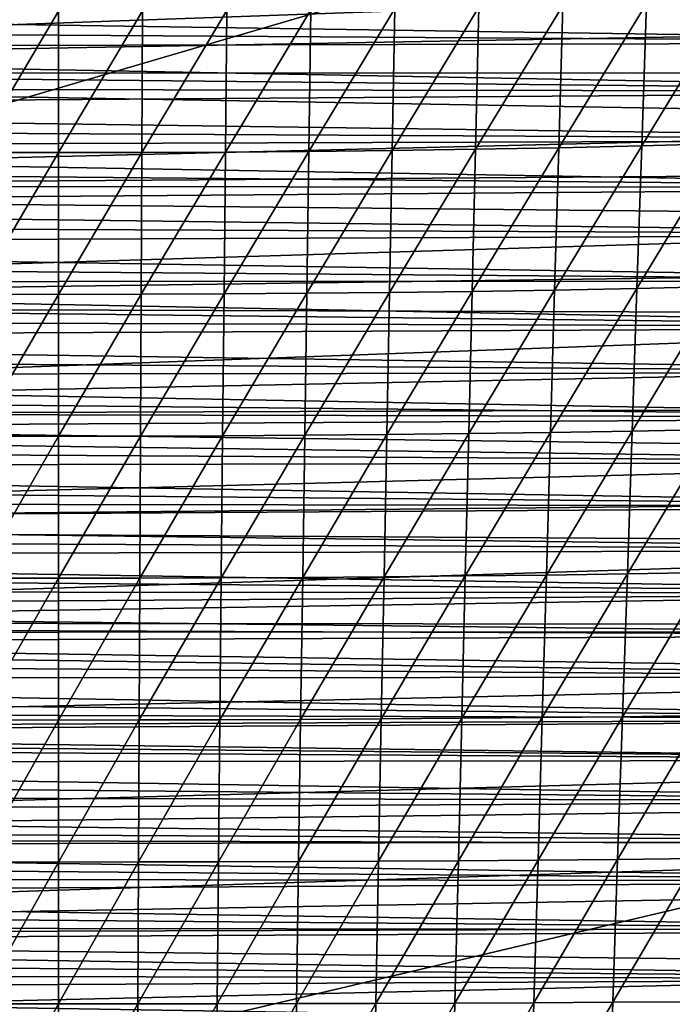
# Model space of a CAD drawing. Header units: metres. Extents: x -26 to 26, y -147 to 24.
# Tile 167 of 254: x -0.41 to 6.55, y -68.05 to -57.54. Entities that reach past the tile are written whole.
import ezdxf

# ---------------------------------------------------------------- set-up
doc = ezdxf.new("R2010")
doc.units = ezdxf.units.M
doc.layers.add('solid_12_411_052_XXX', color=7, linetype='CONTINUOUS')

msp = doc.modelspace()

# ---------------------------------------------------------------- linework, layer by layer
at = {"layer": 'solid_12_411_052_XXX'}
for points in [[(19.710333, -52.491505, 121.330444), (-19.710291, -52.491505, 121.330444), (-19.434074, -63.966743, 121.330444)], [(19.433222, -64.001778, 121.330444), (19.710333, -52.491505, 121.330444), (-19.434074, -63.966743, 121.330444)], [(14.997092, -57.036137, 161.645844), (-15.000226, -56.823009, 161.645828), (-14.980981, -58.11084, 161.64595)], [(14.997092, -57.036137, 161.645844), (-14.980981, -58.11084, 161.64595), (14.989066, -57.574253, 161.645889)], [(12.306875, -57.255833, 155.129654), (12.299729, -57.783497, 155.13443), (-12.304729, -57.41301, 155.131073)], [(7.167216, -57.33979, 100.420769), (7.109499, -58.862713, 100.527077), (6.224722, -58.887085, 100.407661)], [(6.275037, -57.367336, 100.300423), (7.167216, -57.33979, 100.420769), (6.224722, -58.887085, 100.407661)], [(12.299729, -57.783497, 155.13443), (-12.301814, -57.628242, 155.133026), (-12.304729, -57.41301, 155.131073)], [(-0.898043, -57.44709, 99.922333), (0.000021, -57.448769, 99.914948), (-0.890939, -58.957653, 100.032669)], [(0.000021, -57.448769, 99.914948), (0.00002, -58.959126, 100.025375), (-0.890939, -58.957653, 100.032669)], [(0.898085, -57.447113, 99.92234), (0.89098, -58.957649, 100.032684), (0.00002, -58.959126, 100.025375)], [(0.000021, -57.448769, 99.914948), (0.898085, -57.447113, 99.92234), (0.00002, -58.959126, 100.025375)], [(1.795972, -57.442127, 99.944969), (1.781753, -58.953236, 100.055069), (0.89098, -58.957649, 100.032684)], [(0.898085, -57.447113, 99.92234), (1.795972, -57.442127, 99.944969), (0.89098, -58.957649, 100.032684)], [(2.693465, -57.433811, 99.983566), (2.672113, -58.945881, 100.093307), (1.781753, -58.953236, 100.055069)], [(1.795972, -57.442127, 99.944969), (2.693465, -57.433811, 99.983566), (1.781753, -58.953236, 100.055069)], [(3.590337, -57.422161, 100.038437), (3.56182, -58.935574, 100.147713), (2.672113, -58.945881, 100.093307)], [(2.693465, -57.433811, 99.983566), (3.590337, -57.422161, 100.038437), (2.672113, -58.945881, 100.093307)], [(4.48639, -57.407192, 100.109398), (4.450665, -58.922333, 100.218086), (3.56182, -58.935574, 100.147713)], [(3.590337, -57.422161, 100.038437), (4.48639, -57.407192, 100.109398), (3.56182, -58.935574, 100.147713)], [(5.381387, -57.388832, 100.196594), (5.338401, -58.906097, 100.304604), (4.450665, -58.922333, 100.218086)], [(4.48639, -57.407192, 100.109398), (5.381387, -57.388832, 100.196594), (4.450665, -58.922333, 100.218086)], [(6.275037, -57.367336, 100.300423), (6.224722, -58.887085, 100.407661), (5.338401, -58.906097, 100.304604)], [(5.381387, -57.388832, 100.196594), (6.275037, -57.367336, 100.300423), (5.338401, -58.906097, 100.304604)], [(14.989066, -57.574253, 161.645889), (-14.980981, -58.11084, 161.64595), (14.981076, -58.106422, 161.64595)], [(12.299729, -57.783497, 155.13443), (-12.298918, -57.842506, 155.134964), (-12.301814, -57.628242, 155.133026)], [(12.299729, -57.783497, 155.13443), (12.292698, -58.30513, 155.139145), (-12.298918, -57.842506, 155.134964)], [(12.292698, -58.30513, 155.139145), (-12.29604, -58.055809, 155.136887), (-12.298918, -57.842506, 155.134964)], [(12.292698, -58.30513, 155.139145), (-12.29318, -58.268143, 155.138809), (-12.29604, -58.055809, 155.136887)], [(14.981076, -58.106422, 161.64595), (-14.980981, -58.11084, 161.64595), (14.973123, -58.632851, 161.645996)], [(14.973123, -58.632851, 161.645996), (-14.980981, -58.11084, 161.64595), (-14.961949, -59.365479, 161.646057)], [(12.292698, -58.30513, 155.139145), (-12.290339, -58.479511, 155.140717), (-12.29318, -58.268143, 155.138809)], [(12.292698, -58.30513, 155.139145), (12.285786, -58.820606, 155.143799), (-12.290339, -58.479511, 155.140717)], [(12.285786, -58.820606, 155.143799), (-12.287515, -58.689911, 155.142624), (-12.290339, -58.479511, 155.140717)], [(14.973123, -58.632851, 161.645996), (-14.961949, -59.365479, 161.646057), (14.965208, -59.153755, 161.646042)], [(12.285786, -58.820606, 155.143799), (-12.284712, -58.899307, 155.144516), (-12.287515, -58.689911, 155.142624)], [(12.285786, -58.820606, 155.143799), (12.279006, -59.329605, 155.148407), (-12.284712, -58.899307, 155.144516)], [(12.279006, -59.329605, 155.148407), (-12.281931, -59.107655, 155.146393), (-12.284712, -58.899307, 155.144516)], [(3.56182, -58.935574, 100.147713), (3.53307, -60.451069, 100.234863), (2.650586, -60.460079, 100.18087)], [(2.672113, -58.945881, 100.093307), (3.56182, -58.935574, 100.147713), (2.650586, -60.460079, 100.18087)], [(4.450665, -58.922333, 100.218086), (4.41465, -60.439495, 100.304733), (3.53307, -60.451069, 100.234863)], [(3.56182, -58.935574, 100.147713), (4.450665, -58.922333, 100.218086), (3.53307, -60.451069, 100.234863)], [(5.338401, -58.906097, 100.304604), (5.295067, -60.425301, 100.390656), (4.41465, -60.439495, 100.304733)], [(4.450665, -58.922333, 100.218086), (5.338401, -58.906097, 100.304604), (4.41465, -60.439495, 100.304733)], [(6.224722, -58.887085, 100.407661), (6.173999, -60.40868, 100.493057), (5.295067, -60.425301, 100.390656)], [(5.338401, -58.906097, 100.304604), (6.224722, -58.887085, 100.407661), (5.295067, -60.425301, 100.390656)], [(7.109499, -58.862713, 100.527077), (7.051315, -60.387367, 100.611664), (6.173999, -60.40868, 100.493057)], [(6.224722, -58.887085, 100.407661), (7.109499, -58.862713, 100.527077), (6.173999, -60.40868, 100.493057)], [(-0.890939, -58.957653, 100.032669), (0.00002, -58.959126, 100.025375), (-0.883777, -60.470364, 100.120773)], [(0.00002, -58.959126, 100.025375), (0.00002, -60.471649, 100.113564), (-0.883777, -60.470364, 100.120773)], [(0.89098, -58.957649, 100.032684), (0.883817, -60.470364, 100.120789), (0.00002, -60.471649, 100.113564)], [(0.00002, -58.959126, 100.025375), (0.89098, -58.957649, 100.032684), (0.00002, -60.471649, 100.113564)], [(1.781753, -58.953236, 100.055069), (1.767418, -60.466507, 100.142952), (0.883817, -60.470364, 100.120789)], [(0.89098, -58.957649, 100.032684), (1.781753, -58.953236, 100.055069), (0.883817, -60.470364, 100.120789)], [(2.672113, -58.945881, 100.093307), (2.650586, -60.460079, 100.18087), (1.767418, -60.466507, 100.142952)], [(1.781753, -58.953236, 100.055069), (2.672113, -58.945881, 100.093307), (1.767418, -60.466507, 100.142952)], [(12.279006, -59.329605, 155.148407), (-12.279171, -59.314972, 155.14827), (-12.281931, -59.107655, 155.146393)], [(14.965208, -59.153755, 161.646042), (-14.961949, -59.365479, 161.646057), (14.957333, -59.669346, 161.646088)], [(12.279006, -59.329605, 155.148407), (-12.276432, -59.521271, 155.150131), (-12.279171, -59.314972, 155.14827)], [(12.279006, -59.329605, 155.148407), (12.27235, -59.832344, 155.152954), (-12.276432, -59.521271, 155.150131)], [(14.957333, -59.669346, 161.646088), (-14.961949, -59.365479, 161.646057), (-14.943155, -60.589832, 161.646164)], [(12.27235, -59.832344, 155.152954), (-12.273713, -59.726566, 155.151993), (-12.276432, -59.521271, 155.150131)], [(14.957333, -59.669346, 161.646088), (-14.943155, -60.589832, 161.646164), (14.9495, -60.17984, 161.646133)], [(12.27235, -59.832344, 155.152954), (-12.271013, -59.930878, 155.153839), (-12.273713, -59.726566, 155.151993)], [(12.27235, -59.832344, 155.152954), (12.265806, -60.329105, 155.15744), (-12.271013, -59.930878, 155.153839)], [(12.265806, -60.329105, 155.15744), (-12.268332, -60.134212, 155.155685), (-12.271013, -59.930878, 155.153839)], [(14.9495, -60.17984, 161.646133), (-14.943155, -60.589832, 161.646164), (14.94171, -60.685299, 161.646179)], [(12.265806, -60.329105, 155.15744), (-12.26567, -60.33659, 155.157501), (-12.268332, -60.134212, 155.155685)], [(12.265806, -60.329105, 155.15744), (12.259363, -60.820156, 155.16188), (-12.26567, -60.33659, 155.157501)], [(12.259363, -60.820156, 155.16188), (-12.263024, -60.538025, 155.159332), (-12.26567, -60.33659, 155.157501)], [(6.173999, -60.40868, 100.493057), (6.122879, -61.931198, 100.5606), (5.251391, -61.945427, 100.458694)], [(5.295067, -60.425301, 100.390656), (6.173999, -60.40868, 100.493057), (5.251391, -61.945427, 100.458694)], [(7.051315, -60.387367, 100.611664), (6.992676, -61.912952, 100.678581), (6.122879, -61.931198, 100.5606)], [(6.173999, -60.40868, 100.493057), (7.051315, -60.387367, 100.611664), (6.122879, -61.931198, 100.5606)], [(-0.883777, -60.470364, 100.120773), (0.00002, -60.471649, 100.113564), (-0.876558, -61.983982, 100.190468)], [(0.00002, -60.471649, 100.113564), (0.000019, -61.985085, 100.183319), (-0.876558, -61.983982, 100.190468)], [(0.883817, -60.470364, 100.120789), (0.876597, -61.983986, 100.190468), (0.000019, -61.985085, 100.183319)], [(0.00002, -60.471649, 100.113564), (0.883817, -60.470364, 100.120789), (0.000019, -61.985085, 100.183319)], [(1.767418, -60.466507, 100.142952), (1.75297, -61.980686, 100.21244), (0.876597, -61.983986, 100.190468)], [(0.883817, -60.470364, 100.120789), (1.767418, -60.466507, 100.142952), (0.876597, -61.983986, 100.190468)], [(2.650586, -60.460079, 100.18087), (2.628889, -61.975185, 100.250092), (1.75297, -61.980686, 100.21244)], [(1.767418, -60.466507, 100.142952), (2.650586, -60.460079, 100.18087), (1.75297, -61.980686, 100.21244)], [(3.53307, -60.451069, 100.234863), (3.504092, -61.96748, 100.303757), (2.628889, -61.975185, 100.250092)], [(2.650586, -60.460079, 100.18087), (3.53307, -60.451069, 100.234863), (2.628889, -61.975185, 100.250092)], [(4.41465, -60.439495, 100.304733), (4.37835, -61.957573, 100.373238), (3.504092, -61.96748, 100.303757)], [(3.53307, -60.451069, 100.234863), (4.41465, -60.439495, 100.304733), (3.504092, -61.96748, 100.303757)], [(5.295067, -60.425301, 100.390656), (5.251391, -61.945427, 100.458694), (4.37835, -61.957573, 100.373238)], [(4.41465, -60.439495, 100.304733), (5.295067, -60.425301, 100.390656), (4.37835, -61.957573, 100.373238)], [(14.94171, -60.685299, 161.646179), (-14.943155, -60.589832, 161.646164), (-14.924593, -61.782856, 161.646286)], [(12.259363, -60.820156, 155.16188), (-12.260395, -60.738529, 155.161148), (-12.263024, -60.538025, 155.159332)], [(14.94171, -60.685299, 161.646179), (-14.924593, -61.782856, 161.646286), (14.933958, -61.185093, 161.646225)], [(12.259363, -60.820156, 155.16188), (-12.257781, -60.938122, 155.162949), (-12.260395, -60.738529, 155.161148)], [(12.259363, -60.820156, 155.16188), (12.25301, -61.305775, 155.166275), (-12.257781, -60.938122, 155.162949)], [(12.25301, -61.305775, 155.166275), (-12.255183, -61.136814, 155.164749), (-12.257781, -60.938122, 155.162949)], [(12.25301, -61.305775, 155.166275), (-12.252599, -61.334621, 155.166534), (-12.255183, -61.136814, 155.164749)], [(14.933958, -61.185093, 161.646225), (-14.924593, -61.782856, 161.646286), (14.926245, -61.679287, 161.646271)], [(12.25301, -61.305775, 155.166275), (12.246735, -61.786224, 155.170609), (-12.252599, -61.334621, 155.166534)], [(12.246735, -61.786224, 155.170609), (-12.250029, -61.531563, 155.168304), (-12.252599, -61.334621, 155.166534)], [(12.246735, -61.786224, 155.170609), (-12.247472, -61.72765, 155.17009), (-12.250029, -61.531563, 155.168304)], [(14.926245, -61.679287, 161.646271), (-14.924593, -61.782856, 161.646286), (14.918571, -62.168068, 161.646317)], [(12.246735, -61.786224, 155.170609), (-12.244927, -61.922894, 155.171844), (-12.247472, -61.72765, 155.17009)], [(14.918571, -62.168068, 161.646317), (-14.924593, -61.782856, 161.646286), (-14.906261, -62.944798, 161.646378)], [(12.246735, -61.786224, 155.170609), (12.240529, -62.261738, 155.174911), (-12.244927, -61.922894, 155.171844)], [(12.240529, -62.261738, 155.174911), (-12.242394, -62.117317, 155.173615), (-12.244927, -61.922894, 155.171844)], [(-0.876558, -61.983982, 100.190468), (0.000019, -61.985085, 100.183319), (-0.869292, -63.498199, 100.244545)], [(0.000019, -61.985085, 100.183319), (0.000019, -63.499115, 100.237457), (-0.869292, -63.498199, 100.244545)], [(0.876597, -61.983986, 100.190468), (0.86933, -63.498199, 100.244545), (0.000019, -63.499115, 100.237457)], [(0.000019, -61.985085, 100.183319), (0.876597, -61.983986, 100.190468), (0.000019, -63.499115, 100.237457)], [(1.75297, -61.980686, 100.21244), (1.738428, -63.495449, 100.26638), (0.86933, -63.498199, 100.244545)], [(0.876597, -61.983986, 100.190468), (1.75297, -61.980686, 100.21244), (0.86933, -63.498199, 100.244545)], [(2.628889, -61.975185, 100.250092), (2.607051, -63.490856, 100.303848), (1.738428, -63.495449, 100.26638)], [(1.75297, -61.980686, 100.21244), (2.628889, -61.975185, 100.250092), (1.738428, -63.495449, 100.26638)], [(3.504092, -61.96748, 100.303757), (3.474927, -63.484421, 100.357292), (2.607051, -63.490856, 100.303848)], [(2.628889, -61.975185, 100.250092), (3.504092, -61.96748, 100.303757), (2.607051, -63.490856, 100.303848)], [(4.37835, -61.957573, 100.373238), (4.341816, -63.476151, 100.426506), (3.474927, -63.484421, 100.357292)], [(3.504092, -61.96748, 100.303757), (4.37835, -61.957573, 100.373238), (3.474927, -63.484421, 100.357292)], [(5.251391, -61.945427, 100.458694), (5.207433, -63.466003, 100.511665), (4.341816, -63.476151, 100.426506)], [(4.37835, -61.957573, 100.373238), (5.251391, -61.945427, 100.458694), (4.341816, -63.476151, 100.426506)], [(6.122879, -61.931198, 100.5606), (6.07143, -63.454121, 100.613266), (5.207433, -63.466003, 100.511665)], [(5.251391, -61.945427, 100.458694), (6.122879, -61.931198, 100.5606), (5.207433, -63.466003, 100.511665)], [(6.992676, -61.912952, 100.678581), (6.933662, -63.438881, 100.730843), (6.07143, -63.454121, 100.613266)], [(6.122879, -61.931198, 100.5606), (6.992676, -61.912952, 100.678581), (6.07143, -63.454121, 100.613266)], [(14.918571, -62.168068, 161.646317), (-14.906261, -62.944798, 161.646378), (14.910937, -62.651627, 161.646362)], [(12.240529, -62.261738, 155.174911), (-12.239872, -62.310928, 155.175354), (-12.242394, -62.117317, 155.173615)], [(12.240529, -62.261738, 155.174911), (12.234415, -62.731663, 155.179153), (-12.239872, -62.310928, 155.175354)], [(12.234415, -62.731663, 155.179153), (-12.237361, -62.503746, 155.177094), (-12.239872, -62.310928, 155.175354)], [(12.234415, -62.731663, 155.179153), (-12.234861, -62.695721, 155.178833), (-12.237361, -62.503746, 155.177094)], [(14.910937, -62.651627, 161.646362), (-14.906261, -62.944798, 161.646378), (14.903345, -63.130154, 161.646408)], [(12.234415, -62.731663, 155.179153), (-12.232378, -62.886757, 155.180557), (-12.234861, -62.695721, 155.178833)], [(12.234415, -62.731663, 155.179153), (12.228398, -63.195927, 155.183365), (-12.232378, -62.886757, 155.180557)], [(12.228398, -63.195927, 155.183365), (-12.229911, -63.076859, 155.182281), (-12.232378, -62.886757, 155.180557)], [(14.903345, -63.130154, 161.646408), (-14.906261, -62.944798, 161.646378), (-14.888174, -64.078293, 161.646484)], [(14.903345, -63.130154, 161.646408), (-14.888174, -64.078293, 161.646484), (14.895796, -63.603836, 161.646439)], [(12.228398, -63.195927, 155.183365), (-12.22746, -63.266045, 155.18399), (-12.229911, -63.076859, 155.182281)], [(12.228398, -63.195927, 155.183365), (12.222469, -63.654781, 155.1875), (-12.22746, -63.266045, 155.18399)], [(12.222469, -63.654781, 155.1875), (-12.225023, -63.454323, 155.185699), (-12.22746, -63.266045, 155.18399)], [(12.222469, -63.654781, 155.1875), (-12.222602, -63.641712, 155.187393), (-12.225023, -63.454323, 155.185699)], [(6.07143, -63.454121, 100.613266), (6.019645, -64.977669, 100.654114), (5.163188, -64.987137, 100.552559)], [(5.207433, -63.466003, 100.511665), (6.07143, -63.454121, 100.613266), (5.163188, -64.987137, 100.552559)], [(6.933662, -63.438881, 100.730843), (6.874265, -64.965515, 100.771591), (6.019645, -64.977669, 100.654114)], [(6.07143, -63.454121, 100.613266), (6.933662, -63.438881, 100.730843), (6.019645, -64.977669, 100.654114)], [(-0.869292, -63.498199, 100.244545), (0.000019, -63.499115, 100.237457), (-0.861978, -65.012764, 100.285835)], [(0.000019, -63.499115, 100.237457), (0.000018, -65.013489, 100.278778), (-0.861978, -65.012764, 100.285835)], [(0.86933, -63.498199, 100.244545), (0.862015, -65.012764, 100.285835), (0.000018, -65.013489, 100.278778)], [(0.000019, -63.499115, 100.237457), (0.86933, -63.498199, 100.244545), (0.000018, -65.013489, 100.278778)], [(1.738428, -63.495449, 100.26638), (1.723789, -65.010574, 100.307594), (0.862015, -65.012764, 100.285835)], [(0.86933, -63.498199, 100.244545), (1.738428, -63.495449, 100.26638), (0.862015, -65.012764, 100.285835)], [(2.607051, -63.490856, 100.303848), (2.585069, -65.006927, 100.344971), (1.723789, -65.010574, 100.307594)], [(1.738428, -63.495449, 100.26638), (2.607051, -63.490856, 100.303848), (1.723789, -65.010574, 100.307594)], [(3.474927, -63.484421, 100.357292), (3.44557, -65.001801, 100.398338), (2.585069, -65.006927, 100.344971)], [(2.607051, -63.490856, 100.303848), (3.474927, -63.484421, 100.357292), (2.585069, -65.006927, 100.344971)], [(4.341816, -63.476151, 100.426506), (4.305042, -64.995216, 100.467468), (3.44557, -65.001801, 100.398338)], [(3.474927, -63.484421, 100.357292), (4.341816, -63.476151, 100.426506), (3.44557, -65.001801, 100.398338)], [(5.207433, -63.466003, 100.511665), (5.163188, -64.987137, 100.552559), (4.305042, -64.995216, 100.467468)], [(4.341816, -63.476151, 100.426506), (5.207433, -63.466003, 100.511665), (4.305042, -64.995216, 100.467468)], [(14.895796, -63.603836, 161.646439), (-14.888174, -64.078293, 161.646484), (14.88829, -64.072861, 161.646484)], [(12.222469, -63.654781, 155.1875), (-12.220194, -63.82822, 155.189072), (-12.222602, -63.641712, 155.187393)], [(12.222469, -63.654781, 155.1875), (12.216619, -64.108482, 155.191605), (-12.220194, -63.82822, 155.189072)], [(12.216619, -64.108482, 155.191605), (-12.2178, -64.013863, 155.19075), (-12.220194, -63.82822, 155.189072)], [(19.433222, -64.001778, 121.330444), (-19.434074, -63.966743, 121.330444), (-19.196821, -73.114609, 121.330444)], [(19.198034, -73.069984, 121.330444), (19.433222, -64.001778, 121.330444), (-19.196821, -73.114609, 121.330444)], [(14.88829, -64.072861, 161.646484), (-14.888174, -64.078293, 161.646484), (14.880829, -64.537392, 161.64653)], [(14.880829, -64.537392, 161.64653), (-14.888174, -64.078293, 161.646484), (-14.870338, -65.184601, 161.646591)], [(12.216619, -64.108482, 155.191605), (-12.21542, -64.198654, 155.192429), (-12.2178, -64.013863, 155.19075)], [(12.216619, -64.108482, 155.191605), (12.210842, -64.557289, 155.195663), (-12.21542, -64.198654, 155.192429)], [(12.210842, -64.557289, 155.195663), (-12.213052, -64.382607, 155.194092), (-12.21542, -64.198654, 155.192429)], [(12.210842, -64.557289, 155.195663), (-12.210696, -64.565727, 155.19574), (-12.213052, -64.382607, 155.194092)], [(14.880829, -64.537392, 161.64653), (-14.870338, -65.184601, 161.646591), (14.87341, -64.996918, 161.646576)], [(12.210842, -64.557289, 155.195663), (12.205127, -65.001465, 155.199677), (-12.210696, -64.565727, 155.19574)], [(12.205127, -65.001465, 155.199677), (-12.208352, -64.748039, 155.197388), (-12.210696, -64.565727, 155.19574)], [(12.205127, -65.001465, 155.199677), (-12.206018, -64.92955, 155.199036), (-12.208352, -64.748039, 155.197388)], [(12.205127, -65.001465, 155.199677), (-12.203696, -65.110275, 155.200668), (-12.206018, -64.92955, 155.199036)], [(14.87341, -64.996918, 161.646576), (-14.870338, -65.184601, 161.646591), (14.866033, -65.451355, 161.646606)], [(12.205127, -65.001465, 155.199677), (12.199467, -65.441261, 155.203659), (-12.203696, -65.110275, 155.200668)], [(-0.861978, -65.012764, 100.285835), (0.000018, -65.013489, 100.278778), (-0.854641, -66.527977, 100.317055)], [(0.000018, -65.013489, 100.278778), (0.000016, -66.528526, 100.309998), (-0.854641, -66.527977, 100.317055)], [(0.862015, -65.012764, 100.285835), (0.854672, -66.527977, 100.317055), (0.000016, -66.528526, 100.309998)], [(0.000018, -65.013489, 100.278778), (0.862015, -65.012764, 100.285835), (0.000016, -66.528526, 100.309998)], [(1.723789, -65.010574, 100.307594), (1.709097, -66.526337, 100.338837), (0.854672, -66.527977, 100.317055)], [(0.862015, -65.012764, 100.285835), (1.723789, -65.010574, 100.307594), (0.854672, -66.527977, 100.317055)], [(2.585069, -65.006927, 100.344971), (2.563007, -66.523582, 100.376289), (1.709097, -66.526337, 100.338837)], [(1.723789, -65.010574, 100.307594), (2.585069, -65.006927, 100.344971), (1.709097, -66.526337, 100.338837)], [(3.44557, -65.001801, 100.398338), (3.416106, -66.519722, 100.429802), (2.563007, -66.523582, 100.376289)], [(2.585069, -65.006927, 100.344971), (3.44557, -65.001801, 100.398338), (2.563007, -66.523582, 100.376289)], [(4.305042, -64.995216, 100.467468), (4.268136, -66.514763, 100.499146), (3.416106, -66.519722, 100.429802)], [(3.44557, -65.001801, 100.398338), (4.305042, -64.995216, 100.467468), (3.416106, -66.519722, 100.429802)], [(5.163188, -64.987137, 100.552559), (5.118785, -66.508667, 100.584518), (4.268136, -66.514763, 100.499146)], [(4.305042, -64.995216, 100.467468), (5.163188, -64.987137, 100.552559), (4.268136, -66.514763, 100.499146)], [(6.019645, -64.977669, 100.654114), (5.967676, -66.501526, 100.686455), (5.118785, -66.508667, 100.584518)], [(5.163188, -64.987137, 100.552559), (6.019645, -64.977669, 100.654114), (5.118785, -66.508667, 100.584518)], [(6.874265, -64.965515, 100.771591), (6.814658, -66.492363, 100.804321), (5.967676, -66.501526, 100.686455)], [(6.019645, -64.977669, 100.654114), (6.874265, -64.965515, 100.771591), (5.967676, -66.501526, 100.686455)], [(12.199467, -65.441261, 155.203659), (-12.201385, -65.290222, 155.202286), (-12.203696, -65.110275, 155.200668)], [(14.866033, -65.451355, 161.646606), (-14.870338, -65.184601, 161.646591), (-14.852748, -66.262115, 161.646683)], [(12.199467, -65.441261, 155.203659), (-12.199082, -65.469406, 155.203918), (-12.201385, -65.290222, 155.202286)], [(14.866033, -65.451355, 161.646606), (-14.852748, -66.262115, 161.646683), (14.858697, -65.900864, 161.646652)], [(12.199467, -65.441261, 155.203659), (12.193868, -65.876465, 155.207596), (-12.199082, -65.469406, 155.203918)], [(12.193868, -65.876465, 155.207596), (-12.19679, -65.647842, 155.205521), (-12.199082, -65.469406, 155.203918)], [(12.193868, -65.876465, 155.207596), (-12.194505, -65.825546, 155.207138), (-12.19679, -65.647842, 155.205521)], [(12.193868, -65.876465, 155.207596), (-12.192229, -66.002525, 155.208725), (-12.194505, -65.825546, 155.207138)], [(14.858697, -65.900864, 161.646652), (-14.852748, -66.262115, 161.646683), (14.851405, -66.345619, 161.646698)], [(12.193868, -65.876465, 155.207596), (12.188344, -66.306641, 155.211487), (-12.192229, -66.002525, 155.208725)], [(12.188344, -66.306641, 155.211487), (-12.189962, -66.178749, 155.210327), (-12.192229, -66.002525, 155.208725)], [(12.188344, -66.306641, 155.211487), (-12.187708, -66.354126, 155.211914), (-12.189962, -66.178749, 155.210327)], [(14.851405, -66.345619, 161.646698), (-14.852748, -66.262115, 161.646683), (-14.835407, -67.312874, 161.64679)], [(14.851405, -66.345619, 161.646698), (-14.835407, -67.312874, 161.64679), (14.844155, -66.785774, 161.646729)], [(12.188344, -66.306641, 155.211487), (12.182888, -66.731987, 155.215332), (-12.187708, -66.354126, 155.211914)], [(12.182888, -66.731987, 155.215332), (-12.185467, -66.528664, 155.213486), (-12.187708, -66.354126, 155.211914)], [(5.967676, -66.501526, 100.686455), (5.915457, -68.025444, 100.712082), (5.074168, -68.030182, 100.609474)], [(5.118785, -66.508667, 100.584518), (5.967676, -66.501526, 100.686455), (5.074168, -68.030182, 100.609474)], [(6.814658, -66.492363, 100.804321), (6.754765, -68.019363, 100.830673), (5.915457, -68.025444, 100.712082)], [(5.967676, -66.501526, 100.686455), (6.814658, -66.492363, 100.804321), (5.915457, -68.025444, 100.712082)], [(12.182888, -66.731987, 155.215332), (-12.183237, -66.702362, 155.215057), (-12.185467, -66.528664, 155.213486)], [(-0.854641, -66.527977, 100.317055), (0.000016, -66.528526, 100.309998), (-0.847268, -68.042953, 100.3405)], [(0.000016, -66.528526, 100.309998), (0.000013, -68.043312, 100.33342), (-0.847268, -68.042953, 100.3405)], [(0.854672, -66.527977, 100.317055), (0.847293, -68.042953, 100.3405), (0.000013, -68.043312, 100.33342)], [(0.000016, -66.528526, 100.309998), (0.854672, -66.527977, 100.317055), (0.000013, -68.043312, 100.33342)], [(1.709097, -66.526337, 100.338837), (1.694332, -68.04187, 100.362358), (0.847293, -68.042953, 100.3405)], [(0.854672, -66.527977, 100.317055), (1.709097, -66.526337, 100.338837), (0.847293, -68.042953, 100.3405)], [(2.563007, -66.523582, 100.376289), (2.540838, -68.040054, 100.400002), (1.694332, -68.04187, 100.362358)], [(1.709097, -66.526337, 100.338837), (2.563007, -66.523582, 100.376289), (1.694332, -68.04187, 100.362358)], [(3.416106, -66.519722, 100.429802), (3.3865, -68.037498, 100.453819), (2.540838, -68.040054, 100.400002)], [(2.563007, -66.523582, 100.376289), (3.416106, -66.519722, 100.429802), (2.540838, -68.040054, 100.400002)], [(4.268136, -66.514763, 100.499146), (4.23105, -68.034218, 100.523582), (3.3865, -68.037498, 100.453819)], [(3.416106, -66.519722, 100.429802), (4.268136, -66.514763, 100.499146), (3.3865, -68.037498, 100.453819)], [(5.118785, -66.508667, 100.584518), (5.074168, -68.030182, 100.609474), (4.23105, -68.034218, 100.523582)], [(4.268136, -66.514763, 100.499146), (5.118785, -66.508667, 100.584518), (4.23105, -68.034218, 100.523582)], [(12.182888, -66.731987, 155.215332), (-12.181019, -66.875252, 155.216614), (-12.183237, -66.702362, 155.215057)], [(14.844155, -66.785774, 161.646729), (-14.835407, -67.312874, 161.64679), (14.83695, -67.221497, 161.646774)], [(12.182888, -66.731987, 155.215332), (12.176158, -67.257164, 155.220078), (-12.181019, -66.875252, 155.216614)], [(12.176158, -67.257164, 155.220078), (-12.178812, -67.047325, 155.21817), (-12.181019, -66.875252, 155.216614)], [(12.176158, -67.257164, 155.220078), (-12.176616, -67.218605, 155.219727), (-12.178812, -67.047325, 155.21817)], [(14.83695, -67.221497, 161.646774), (-14.835407, -67.312874, 161.64679), (14.829789, -67.652954, 161.64682)], [(12.176158, -67.257164, 155.220078), (-12.174431, -67.389107, 155.221268), (-12.176616, -67.218605, 155.219727)], [(14.829789, -67.652954, 161.64682), (-14.835407, -67.312874, 161.64679), (-14.818323, -68.338997, 161.646881)], [(12.176158, -67.257164, 155.220078), (12.169517, -67.775459, 155.224762), (-12.174431, -67.389107, 155.221268)], [(12.169517, -67.775459, 155.224762), (-12.172256, -67.55883, 155.222794), (-12.174431, -67.389107, 155.221268)], [(14.829789, -67.652954, 161.64682), (-14.818323, -68.338997, 161.646881), (14.822674, -68.080315, 161.646851)], [(12.169517, -67.775459, 155.224762), (-12.170091, -67.727791, 155.224335), (-12.172256, -67.55883, 155.222794)], [(12.169517, -67.775459, 155.224762), (-12.167935, -67.896004, 155.225845), (-12.170091, -67.727791, 155.224335)], [(12.169517, -67.775459, 155.224762), (12.162951, -68.287262, 155.229385), (-12.167935, -67.896004, 155.225845)], [(12.162951, -68.287262, 155.229385), (-12.165789, -68.063469, 155.227356), (-12.167935, -67.896004, 155.225845)], [(-0.847268, -68.042953, 100.3405), (0.000013, -68.043312, 100.33342), (-0.839857, -69.557762, 100.358498)], [(0.000013, -68.043312, 100.33342), (0.000012, -69.557938, 100.35141), (-0.839857, -69.557762, 100.358498)], [(0.847293, -68.042953, 100.3405), (0.839882, -69.557762, 100.358498), (0.000012, -69.557938, 100.35141)], [(0.000013, -68.043312, 100.33342), (0.847293, -68.042953, 100.3405), (0.000012, -69.557938, 100.35141)], [(1.694332, -68.04187, 100.362358), (1.679501, -69.55722, 100.380409), (0.839882, -69.557762, 100.358498)], [(0.847293, -68.042953, 100.3405), (1.694332, -68.04187, 100.362358), (0.839882, -69.557762, 100.358498)], [(2.540838, -68.040054, 100.400002), (2.518566, -69.556313, 100.418182), (1.679501, -69.55722, 100.380409)], [(1.694332, -68.04187, 100.362358), (2.540838, -68.040054, 100.400002), (1.679501, -69.55722, 100.380409)], [(3.3865, -68.037498, 100.453819), (3.356756, -69.555031, 100.472229), (2.518566, -69.556313, 100.418182)], [(2.540838, -68.040054, 100.400002), (3.3865, -68.037498, 100.453819), (2.518566, -69.556313, 100.418182)], [(4.23105, -68.034218, 100.523582), (4.193793, -69.553375, 100.542305), (3.356756, -69.555031, 100.472229)], [(3.3865, -68.037498, 100.453819), (4.23105, -68.034218, 100.523582), (3.356756, -69.555031, 100.472229)], [(5.074168, -68.030182, 100.609474), (5.029342, -69.551338, 100.628609), (4.193793, -69.553375, 100.542305)], [(4.23105, -68.034218, 100.523582), (5.074168, -68.030182, 100.609474), (4.193793, -69.553375, 100.542305)], [(5.915457, -68.025444, 100.712082), (5.862995, -69.548935, 100.731735), (5.029342, -69.551338, 100.628609)], [(5.074168, -68.030182, 100.609474), (5.915457, -68.025444, 100.712082), (5.029342, -69.551338, 100.628609)], [(6.754765, -68.019363, 100.830673), (6.694594, -69.545853, 100.850883), (5.862995, -69.548935, 100.731735)], [(5.915457, -68.025444, 100.712082), (6.754765, -68.019363, 100.830673), (5.862995, -69.548935, 100.731735)]]:
    msp.add_3dface(points, dxfattribs=at)

doc.saveas('drawing.dxf')
